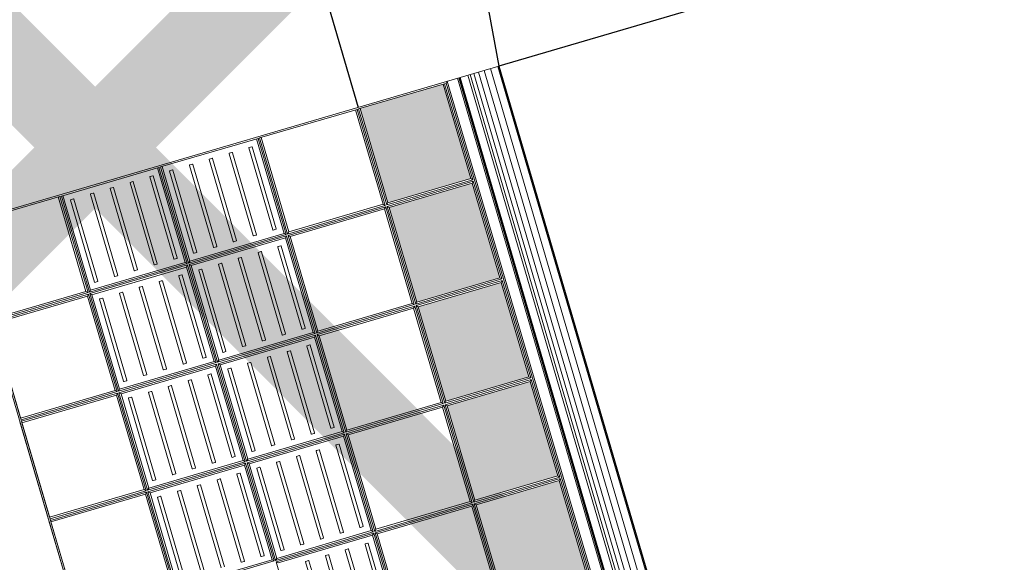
# Model space of a CAD drawing. Header units: metres. Extents: x 228628 to 230733, y 593242 to 595543.
# Tile 32 of 71: x 229982.06 to 229984.92, y 594183.35 to 594184.93. Entities that reach past the tile are written whole.
import ezdxf

# ---------------------------------------------------------------- set-up
doc = ezdxf.new("R2010")
doc.units = ezdxf.units.M
doc.layers.add('N-WE-BC-BETONVORM-G', color=50, linetype='Continuous', lineweight=25)
doc.layers.add('V-WE-GR-BOOM-fase1-G', color=90, linetype='CONTINUOUS-V', lineweight=35)
doc.linetypes.add('CONTINUOUS-V', pattern='A,3.5,[24,NLCS.SHX,S=0.5,R=0,X=0,Y=0],3.5', length=7)

# ---------------------------------------------------------------- blocks, each defined once
blk = doc.blocks.new('_BLOCK_LEICON_GX-18_MIDDENELEMENT_300x60')
at = {"lineweight": 5}
h = blk.add_hatch(color=7, dxfattribs=at)
h.paths.add_polyline_path([(-1207, 421.7), (-1493, 421.7), (-1493, 170.7), (-1207, 170.7)])
h.paths.add_polyline_path([(-893, 421.7), (-893, 170.7), (-607, 170.7), (-607, 421.7)])
h.paths.add_polyline_path([(-7, 421.7), (-293, 421.7), (-293, 170.7), (-7, 170.7)])
h.paths.add_polyline_path([(593, 170.7), (593, 421.7), (307, 421.7), (307, 170.7)])
h.paths.add_polyline_path([(907, 170.7), (1193, 170.7), (1193, 421.7), (907, 421.7)])
h = blk.add_hatch(dxfattribs=at)
h.set_pattern_fill('DOTS', color=256, scale=10, style=0)
h.set_pattern_definition([(0, (-55466.677, -44255.552), (7.9375, 15.875), [0, -15.875])])
h.paths.add_polyline_path([(-1207, 421.7), (-1493, 421.7), (-1493, 170.7), (-1207, 170.7)])
h.paths.add_polyline_path([(-607, 170.7), (-607, 421.7), (-893, 421.7), (-893, 170.7)])
h.paths.add_polyline_path([(-7, 170.7), (-7, 421.7), (-293, 421.7), (-293, 170.7)])
h.paths.add_polyline_path([(593, 170.7), (593, 421.7), (307, 421.7), (307, 170.7)])
h.paths.add_polyline_path([(907, 170.7), (1193, 170.7), (1193, 421.7), (907, 421.7)])
h = blk.add_hatch(dxfattribs=at)
h.set_pattern_fill('DOTS', color=256, scale=10, style=0)
h.set_pattern_definition([(0, (-55166.677, -44255.552), (7.9375, 15.875), [0, -15.875])])
h.paths.add_polyline_path([(-907, 421.7), (-1193, 421.7), (-1193, 170.7), (-907, 170.7)])
h.paths.add_polyline_path([(-307, 170.7), (-307, 421.7), (-593, 421.7), (-593, 170.7)])
h.paths.add_polyline_path([(293, 170.7), (293, 421.7), (7, 421.7), (7, 170.7)])
h.paths.add_polyline_path([(893, 170.7), (893, 421.7), (607, 421.7), (607, 170.7)])
h.paths.add_polyline_path([(1207, 170.7), (1493, 170.7), (1493, 421.7), (1207, 421.7)])
for p, q in [((1497.8, 1626.5), (-1497.8, 1626.5)), ((597.7, 1626.5), (302.2, 1626.5)), ((597.7, 1626.5), (302.2, 1626.5)), ((597.7, 1621.7), (302.2, 1621.7)), ((593, 1621.7), (307, 1621.7)), ((593, 1621.7), (307, 1621.7)), ((593, 1621.7), (593, 1335.7)), ((597.7, 1621.7), (597.7, 1331)), ((597.7, 1621.7), (602.2, 1621.7)), ((897.7, 1626.5), (602.2, 1626.5)), ((897.7, 1626.5), (602.2, 1626.5)), ((897.7, 1621.7), (602.2, 1621.7)), ((602.2, 1621.7), (602.2, 1331)), ((607, 1621.7), (607, 1335.7)), ((893, 1621.7), (607, 1621.7)), ((893, 1621.7), (607, 1621.7)), ((893, 1621.7), (893, 1335.7)), ((897.7, 1621.7), (902.2, 1621.7)), ((897.7, 1621.7), (897.7, 1331)), ((1197.7, 1621.7), (902.2, 1621.7)), ((902.2, 1621.7), (902.2, 1331)), ((907, 1621.7), (907, 1335.7)), ((1193, 1621.7), (907, 1621.7)), ((1193, 1621.7), (907, 1621.7)), ((1193, 1621.7), (1193, 1335.7)), ((1197.7, 1621.7), (1197.7, 1331)), ((1202.2, 1621.7), (1202.2, 1331)), ((1207, 1621.7), (1207, 1335.7)), ((1493, 1621.7), (1493, 1331)), ((1497.8, 1626.5), (1497.8, 0)), ((597.7, 1331), (302.2, 1331)), ((597.7, 1326.5), (302.2, 1326.5)), ((302.2, 1326.5), (302.2, 1031)), ((593, 1335.7), (307, 1335.7)), ((593, 1321.7), (307, 1321.7)), ((307, 1321.7), (307, 1035.7)), ((593, 1335.7), (597.7, 1331)), ((593, 1335.7), (597.7, 1331)), ((593, 1321.7), (597.7, 1326.5)), ((593, 1321.7), (593, 1035.7)), ((597.7, 1326.5), (597.7, 1031)), ((602.2, 1331), (607, 1335.7)), ((602.2, 1331), (607, 1335.7)), ((897.7, 1331), (602.2, 1331)), ((897.7, 1326.5), (602.2, 1326.5)), ((602.2, 1326.5), (602.2, 1031)), ((607, 1321.7), (602.2, 1326.5)), ((893, 1335.7), (607, 1335.7)), ((893, 1321.7), (607, 1321.7)), ((607, 1321.7), (607, 1035.7)), ((893, 1335.7), (897.7, 1331)), ((893, 1335.7), (897.7, 1331)), ((893, 1321.7), (897.7, 1326.5)), ((893, 1321.7), (893, 1035.7)), ((897.7, 1326.5), (897.7, 1031)), ((902.2, 1331), (907, 1335.7)), ((902.2, 1331), (907, 1335.7)), ((1197.7, 1331), (902.2, 1331)), ((1197.7, 1326.5), (902.2, 1326.5)), ((902.2, 1326.5), (902.2, 1031)), ((907, 1321.7), (902.2, 1326.5)), ((1193, 1335.7), (907, 1335.7)), ((1193, 1321.7), (907, 1321.7)), ((907, 1321.7), (907, 1035.7)), ((1193, 1335.7), (1197.7, 1331)), ((1193, 1335.7), (1197.7, 1331)), ((1193, 1321.7), (1197.7, 1326.5)), ((1193, 1321.7), (1193, 1035.7)), ((1197.7, 1326.5), (1197.7, 1031)), ((1202.2, 1331), (1207, 1335.7)), ((1202.2, 1331), (1207, 1335.7)), ((1493, 1331), (1202.2, 1331)), ((1493, 1326.5), (1202.2, 1326.5)), ((1202.2, 1326.5), (1202.2, 1031)), ((1207, 1321.7), (1202.2, 1326.5)), ((1493, 1335.7), (1207, 1335.7)), ((1493, 1321.7), (1207, 1321.7)), ((1207, 1321.7), (1207, 1035.7)), ((1493, 1331), (1493, 1326.5)), ((1493, 1326.5), (1493, 1031)), ((573.9, 1304.2), (325.9, 1304.2)), ((325.9, 1294.2), (573.9, 1294.2)), ((574.9, 1295.2), (574.9, 1303.2)), ((624.9, 1303.2), (624.9, 1295.2)), ((873.9, 1304.2), (625.9, 1304.2)), ((625.9, 1294.2), (873.9, 1294.2)), ((874.9, 1295.2), (874.9, 1303.2)), ((924.9, 1303.2), (924.9, 1295.2)), ((1173.9, 1304.2), (925.9, 1304.2)), ((925.9, 1294.2), (1173.9, 1294.2)), ((1174.9, 1295.2), (1174.9, 1303.2)), ((1224.9, 1303.2), (1224.9, 1295.2)), ((1473.9, 1304.2), (1225.9, 1304.2)), ((1225.9, 1294.2), (1473.9, 1294.2)), ((1474.9, 1295.2), (1474.9, 1303.2)), ((573.9, 1244.2), (325.9, 1244.2)), ((573.9, 1244.2), (325.9, 1244.2)), ((325.9, 1234.2), (573.9, 1234.2)), ((325.9, 1234.2), (573.9, 1234.2)), ((574.9, 1235.2), (574.9, 1243.2)), ((574.9, 1235.2), (574.9, 1243.2)), ((624.9, 1243.2), (624.9, 1235.2)), ((624.9, 1243.2), (624.9, 1235.2)), ((873.9, 1244.2), (625.9, 1244.2)), ((873.9, 1244.2), (625.9, 1244.2)), ((625.9, 1234.2), (873.9, 1234.2)), ((625.9, 1234.2), (873.9, 1234.2)), ((874.9, 1235.2), (874.9, 1243.2)), ((874.9, 1235.2), (874.9, 1243.2)), ((924.9, 1243.2), (924.9, 1235.2)), ((924.9, 1243.2), (924.9, 1235.2)), ((1173.9, 1244.2), (925.9, 1244.2)), ((1173.9, 1244.2), (925.9, 1244.2)), ((925.9, 1234.2), (1173.9, 1234.2)), ((925.9, 1234.2), (1173.9, 1234.2)), ((1174.9, 1235.2), (1174.9, 1243.2)), ((1174.9, 1235.2), (1174.9, 1243.2)), ((1224.9, 1243.2), (1224.9, 1235.2)), ((1224.9, 1243.2), (1224.9, 1235.2)), ((1473.9, 1244.2), (1225.9, 1244.2)), ((1473.9, 1244.2), (1225.9, 1244.2)), ((1225.9, 1234.2), (1473.9, 1234.2)), ((1225.9, 1234.2), (1473.9, 1234.2)), ((1474.9, 1235.2), (1474.9, 1243.2)), ((1474.9, 1235.2), (1474.9, 1243.2)), ((573.9, 1184.2), (325.9, 1184.2)), ((573.9, 1184.2), (325.9, 1184.2)), ((325.9, 1174.2), (573.9, 1174.2)), ((325.9, 1174.2), (573.9, 1174.2)), ((574.9, 1175.2), (574.9, 1183.2)), ((574.9, 1175.2), (574.9, 1183.2)), ((624.9, 1183.2), (624.9, 1175.2)), ((624.9, 1183.2), (624.9, 1175.2)), ((873.9, 1184.2), (625.9, 1184.2)), ((873.9, 1184.2), (625.9, 1184.2)), ((625.9, 1174.2), (873.9, 1174.2)), ((625.9, 1174.2), (873.9, 1174.2)), ((874.9, 1175.2), (874.9, 1183.2)), ((874.9, 1175.2), (874.9, 1183.2)), ((924.9, 1183.2), (924.9, 1175.2)), ((924.9, 1183.2), (924.9, 1175.2)), ((1173.9, 1184.2), (925.9, 1184.2)), ((1173.9, 1184.2), (925.9, 1184.2)), ((925.9, 1174.2), (1173.9, 1174.2)), ((925.9, 1174.2), (1173.9, 1174.2)), ((1174.9, 1175.2), (1174.9, 1183.2)), ((1174.9, 1175.2), (1174.9, 1183.2)), ((1224.9, 1183.2), (1224.9, 1175.2)), ((1224.9, 1183.2), (1224.9, 1175.2)), ((1473.9, 1184.2), (1225.9, 1184.2)), ((1473.9, 1184.2), (1225.9, 1184.2)), ((1225.9, 1174.2), (1473.9, 1174.2)), ((1225.9, 1174.2), (1473.9, 1174.2)), ((1474.9, 1175.2), (1474.9, 1183.2)), ((1474.9, 1175.2), (1474.9, 1183.2)), ((324.9, 1123.2), (324.9, 1115.2)), ((324.9, 1123.2), (324.9, 1115.2)), ((573.9, 1124.2), (325.9, 1124.2)), ((573.9, 1124.2), (325.9, 1124.2)), ((574.9, 1115.2), (574.9, 1123.2)), ((574.9, 1115.2), (574.9, 1123.2)), ((624.9, 1123.2), (624.9, 1115.2)), ((624.9, 1123.2), (624.9, 1115.2)), ((873.9, 1124.2), (625.9, 1124.2)), ((873.9, 1124.2), (625.9, 1124.2)), ((874.9, 1115.2), (874.9, 1123.2)), ((874.9, 1115.2), (874.9, 1123.2)), ((924.9, 1123.2), (924.9, 1115.2)), ((924.9, 1123.2), (924.9, 1115.2)), ((1173.9, 1124.2), (925.9, 1124.2)), ((1173.9, 1124.2), (925.9, 1124.2)), ((1174.9, 1115.2), (1174.9, 1123.2)), ((1174.9, 1115.2), (1174.9, 1123.2)), ((1224.9, 1123.2), (1224.9, 1115.2)), ((1224.9, 1123.2), (1224.9, 1115.2)), ((1473.9, 1124.2), (1225.9, 1124.2)), ((1473.9, 1124.2), (1225.9, 1124.2)), ((1474.9, 1115.2), (1474.9, 1123.2)), ((1474.9, 1115.2), (1474.9, 1123.2)), ((325.9, 1114.2), (573.9, 1114.2)), ((325.9, 1114.2), (573.9, 1114.2)), ((625.9, 1114.2), (873.9, 1114.2)), ((625.9, 1114.2), (873.9, 1114.2)), ((925.9, 1114.2), (1173.9, 1114.2)), ((925.9, 1114.2), (1173.9, 1114.2)), ((1225.9, 1114.2), (1473.9, 1114.2)), ((1225.9, 1114.2), (1473.9, 1114.2)), ((324.9, 1063.2), (324.9, 1055.2)), ((324.9, 1063.2), (324.9, 1055.2)), ((573.9, 1064.2), (325.9, 1064.2)), ((573.9, 1064.2), (325.9, 1064.2)), ((574.9, 1055.2), (574.9, 1063.2)), ((574.9, 1055.2), (574.9, 1063.2)), ((624.9, 1063.2), (624.9, 1055.2)), ((624.9, 1063.2), (624.9, 1055.2)), ((873.9, 1064.2), (625.9, 1064.2)), ((873.9, 1064.2), (625.9, 1064.2)), ((874.9, 1055.2), (874.9, 1063.2)), ((874.9, 1055.2), (874.9, 1063.2)), ((924.9, 1063.2), (924.9, 1055.2)), ((924.9, 1063.2), (924.9, 1055.2)), ((1173.9, 1064.2), (925.9, 1064.2)), ((1173.9, 1064.2), (925.9, 1064.2)), ((1174.9, 1055.2), (1174.9, 1063.2)), ((1174.9, 1055.2), (1174.9, 1063.2)), ((1224.9, 1063.2), (1224.9, 1055.2)), ((1224.9, 1063.2), (1224.9, 1055.2)), ((1473.9, 1064.2), (1225.9, 1064.2)), ((1473.9, 1064.2), (1225.9, 1064.2)), ((1474.9, 1055.2), (1474.9, 1063.2)), ((1474.9, 1055.2), (1474.9, 1063.2)), ((302.2, 1031), (307, 1035.7)), ((597.7, 1031), (302.2, 1031)), ((593, 1035.7), (307, 1035.7)), ((325.9, 1054.2), (573.9, 1054.2)), ((325.9, 1054.2), (573.9, 1054.2)), ((593, 1035.7), (597.7, 1031)), ((602.2, 1031), (607, 1035.7)), ((897.7, 1031), (602.2, 1031)), ((893, 1035.7), (607, 1035.7)), ((625.9, 1054.2), (873.9, 1054.2)), ((625.9, 1054.2), (873.9, 1054.2)), ((893, 1035.7), (897.7, 1031)), ((902.2, 1031), (907, 1035.7)), ((1197.7, 1031), (902.2, 1031)), ((1193, 1035.7), (907, 1035.7)), ((925.9, 1054.2), (1173.9, 1054.2)), ((925.9, 1054.2), (1173.9, 1054.2)), ((1193, 1035.7), (1197.7, 1031)), ((1202.2, 1031), (1207, 1035.7)), ((1493, 1031), (1202.2, 1031)), ((1493, 1035.7), (1207, 1035.7)), ((1225.9, 1054.2), (1473.9, 1054.2)), ((1225.9, 1054.2), (1473.9, 1054.2)), ((1493, 1031), (1493, 1026.5)), ((297.8, 1026.5), (2.2, 1026.5)), ((293, 1021.7), (297.8, 1026.5)), ((293, 1021.7), (293, 735.7)), ((297.8, 1026.5), (297.8, 731)), ((597.7, 1026.5), (302.2, 1026.5)), ((302.2, 1026.5), (302.2, 731)), ((307, 1021.7), (302.2, 1026.5)), ((593, 1021.7), (307, 1021.7)), ((307, 1021.7), (307, 735.7)), ((324.9, 1003.2), (324.9, 995.2)), ((573.9, 1004.2), (325.9, 1004.2)), ((574.9, 995.2), (574.9, 1003.2)), ((593, 1021.7), (597.7, 1026.5)), ((593, 1021.7), (593, 735.7)), ((597.7, 1026.5), (597.7, 731)), ((897.7, 1026.5), (602.2, 1026.5)), ((602.2, 1026.5), (602.2, 731)), ((607, 1021.7), (602.2, 1026.5)), ((893, 1021.7), (607, 1021.7)), ((607, 1021.7), (607, 735.7)), ((624.9, 1003.2), (624.9, 995.2)), ((873.9, 1004.2), (625.9, 1004.2)), ((874.9, 995.2), (874.9, 1003.2)), ((893, 1021.7), (897.7, 1026.5)), ((893, 1021.7), (893, 735.7)), ((897.7, 1026.5), (897.7, 731)), ((1197.7, 1026.5), (902.2, 1026.5)), ((902.2, 1026.5), (902.2, 731)), ((907, 1021.7), (902.2, 1026.5)), ((1193, 1021.7), (907, 1021.7)), ((907, 1021.7), (907, 735.7)), ((924.9, 1003.2), (924.9, 995.2)), ((1173.9, 1004.2), (925.9, 1004.2)), ((1174.9, 995.2), (1174.9, 1003.2)), ((1193, 1021.7), (1197.7, 1026.5)), ((1193, 1021.7), (1193, 735.7)), ((1197.7, 1026.5), (1197.7, 731)), ((1493, 1026.5), (1202.2, 1026.5)), ((1202.2, 1026.5), (1202.2, 731)), ((1207, 1021.7), (1202.2, 1026.5)), ((1493, 1021.7), (1207, 1021.7)), ((1207, 1021.7), (1207, 735.7)), ((1224.9, 1003.2), (1224.9, 995.2)), ((1473.9, 1004.2), (1225.9, 1004.2)), ((1474.9, 995.2), (1474.9, 1003.2)), ((1493, 1026.5), (1493, 731)), ((325.9, 994.2), (573.9, 994.2)), ((625.9, 994.2), (873.9, 994.2)), ((925.9, 994.2), (1173.9, 994.2)), ((1225.9, 994.2), (1473.9, 994.2)), ((273.9, 944.2), (25.9, 944.2)), ((273.9, 944.2), (25.9, 944.2)), ((573.9, 944.2), (325.9, 944.2)), ((573.9, 944.2), (325.9, 944.2)), ((873.9, 944.2), (625.9, 944.2)), ((873.9, 944.2), (625.9, 944.2)), ((1173.9, 944.2), (925.9, 944.2)), ((1173.9, 944.2), (925.9, 944.2)), ((1473.9, 944.2), (1225.9, 944.2)), ((1473.9, 944.2), (1225.9, 944.2)), ((25.9, 934.2), (273.9, 934.2)), ((25.9, 934.2), (273.9, 934.2)), ((274.9, 935.2), (274.9, 943.2)), ((274.9, 935.2), (274.9, 943.2)), ((324.9, 943.2), (324.9, 935.2)), ((324.9, 943.2), (324.9, 935.2)), ((325.9, 934.2), (573.9, 934.2)), ((325.9, 934.2), (573.9, 934.2)), ((574.9, 935.2), (574.9, 943.2)), ((574.9, 935.2), (574.9, 943.2)), ((624.9, 943.2), (624.9, 935.2)), ((624.9, 943.2), (624.9, 935.2)), ((625.9, 934.2), (873.9, 934.2)), ((625.9, 934.2), (873.9, 934.2)), ((874.9, 935.2), (874.9, 943.2)), ((874.9, 935.2), (874.9, 943.2)), ((924.9, 943.2), (924.9, 935.2)), ((924.9, 943.2), (924.9, 935.2)), ((925.9, 934.2), (1173.9, 934.2)), ((925.9, 934.2), (1173.9, 934.2)), ((1174.9, 935.2), (1174.9, 943.2)), ((1174.9, 935.2), (1174.9, 943.2)), ((1224.9, 943.2), (1224.9, 935.2)), ((1224.9, 943.2), (1224.9, 935.2)), ((1225.9, 934.2), (1473.9, 934.2)), ((1225.9, 934.2), (1473.9, 934.2)), ((1474.9, 935.2), (1474.9, 943.2)), ((1474.9, 935.2), (1474.9, 943.2)), ((273.9, 884.2), (25.9, 884.2)), ((273.9, 884.2), (25.9, 884.2)), ((25.9, 874.2), (273.9, 874.2)), ((25.9, 874.2), (273.9, 874.2)), ((274.9, 875.2), (274.9, 883.2)), ((274.9, 875.2), (274.9, 883.2)), ((324.9, 883.2), (324.9, 875.2)), ((324.9, 883.2), (324.9, 875.2)), ((573.9, 884.2), (325.9, 884.2)), ((573.9, 884.2), (325.9, 884.2)), ((325.9, 874.2), (573.9, 874.2)), ((325.9, 874.2), (573.9, 874.2)), ((574.9, 875.2), (574.9, 883.2)), ((574.9, 875.2), (574.9, 883.2)), ((624.9, 883.2), (624.9, 875.2)), ((624.9, 883.2), (624.9, 875.2)), ((873.9, 884.2), (625.9, 884.2)), ((873.9, 884.2), (625.9, 884.2)), ((625.9, 874.2), (873.9, 874.2)), ((625.9, 874.2), (873.9, 874.2)), ((874.9, 875.2), (874.9, 883.2)), ((874.9, 875.2), (874.9, 883.2)), ((924.9, 883.2), (924.9, 875.2)), ((924.9, 883.2), (924.9, 875.2)), ((1173.9, 884.2), (925.9, 884.2)), ((1173.9, 884.2), (925.9, 884.2)), ((925.9, 874.2), (1173.9, 874.2)), ((925.9, 874.2), (1173.9, 874.2)), ((1174.9, 875.2), (1174.9, 883.2)), ((1174.9, 875.2), (1174.9, 883.2)), ((1224.9, 883.2), (1224.9, 875.2)), ((1224.9, 883.2), (1224.9, 875.2)), ((1473.9, 884.2), (1225.9, 884.2)), ((1473.9, 884.2), (1225.9, 884.2)), ((1225.9, 874.2), (1473.9, 874.2)), ((1225.9, 874.2), (1473.9, 874.2)), ((1474.9, 875.2), (1474.9, 883.2)), ((1474.9, 875.2), (1474.9, 883.2)), ((273.9, 824.2), (25.9, 824.2)), ((273.9, 824.2), (25.9, 824.2)), ((25.9, 814.2), (273.9, 814.2)), ((25.9, 814.2), (273.9, 814.2)), ((274.9, 815.2), (274.9, 823.2)), ((274.9, 815.2), (274.9, 823.2)), ((324.9, 823.2), (324.9, 815.2)), ((324.9, 823.2), (324.9, 815.2)), ((573.9, 824.2), (325.9, 824.2)), ((573.9, 824.2), (325.9, 824.2)), ((325.9, 814.2), (573.9, 814.2)), ((325.9, 814.2), (573.9, 814.2)), ((574.9, 815.2), (574.9, 823.2)), ((574.9, 815.2), (574.9, 823.2)), ((624.9, 823.2), (624.9, 815.2)), ((624.9, 823.2), (624.9, 815.2)), ((873.9, 824.2), (625.9, 824.2)), ((873.9, 824.2), (625.9, 824.2)), ((625.9, 814.2), (873.9, 814.2)), ((625.9, 814.2), (873.9, 814.2)), ((874.9, 815.2), (874.9, 823.2)), ((874.9, 815.2), (874.9, 823.2)), ((924.9, 823.2), (924.9, 815.2)), ((924.9, 823.2), (924.9, 815.2)), ((1173.9, 824.2), (925.9, 824.2)), ((1173.9, 824.2), (925.9, 824.2)), ((925.9, 814.2), (1173.9, 814.2)), ((925.9, 814.2), (1173.9, 814.2)), ((1174.9, 815.2), (1174.9, 823.2)), ((1174.9, 815.2), (1174.9, 823.2)), ((1224.9, 823.2), (1224.9, 815.2)), ((1224.9, 823.2), (1224.9, 815.2)), ((1473.9, 824.2), (1225.9, 824.2)), ((1473.9, 824.2), (1225.9, 824.2)), ((1225.9, 814.2), (1473.9, 814.2)), ((1225.9, 814.2), (1473.9, 814.2)), ((1474.9, 815.2), (1474.9, 823.2)), ((1474.9, 815.2), (1474.9, 823.2)), ((273.9, 764.2), (25.9, 764.2)), ((273.9, 764.2), (25.9, 764.2)), ((25.9, 754.2), (273.9, 754.2)), ((25.9, 754.2), (273.9, 754.2)), ((274.9, 755.2), (274.9, 763.2)), ((274.9, 755.2), (274.9, 763.2)), ((324.9, 763.2), (324.9, 755.2)), ((324.9, 763.2), (324.9, 755.2)), ((573.9, 764.2), (325.9, 764.2)), ((573.9, 764.2), (325.9, 764.2)), ((325.9, 754.2), (573.9, 754.2)), ((325.9, 754.2), (573.9, 754.2)), ((574.9, 755.2), (574.9, 763.2)), ((574.9, 755.2), (574.9, 763.2)), ((624.9, 763.2), (624.9, 755.2)), ((624.9, 763.2), (624.9, 755.2)), ((873.9, 764.2), (625.9, 764.2)), ((873.9, 764.2), (625.9, 764.2)), ((625.9, 754.2), (873.9, 754.2)), ((625.9, 754.2), (873.9, 754.2)), ((874.9, 755.2), (874.9, 763.2)), ((874.9, 755.2), (874.9, 763.2)), ((924.9, 763.2), (924.9, 755.2)), ((924.9, 763.2), (924.9, 755.2)), ((1173.9, 764.2), (925.9, 764.2)), ((1173.9, 764.2), (925.9, 764.2)), ((925.9, 754.2), (1173.9, 754.2)), ((925.9, 754.2), (1173.9, 754.2)), ((1174.9, 755.2), (1174.9, 763.2)), ((1174.9, 755.2), (1174.9, 763.2)), ((1224.9, 763.2), (1224.9, 755.2)), ((1224.9, 763.2), (1224.9, 755.2)), ((1473.9, 764.2), (1225.9, 764.2)), ((1473.9, 764.2), (1225.9, 764.2)), ((1225.9, 754.2), (1473.9, 754.2)), ((1225.9, 754.2), (1473.9, 754.2)), ((1474.9, 755.2), (1474.9, 763.2)), ((1474.9, 755.2), (1474.9, 763.2)), ((297.8, 731), (2.2, 731)), ((297.8, 726.5), (2.2, 726.5)), ((293, 735.7), (7, 735.7)), ((293, 721.7), (7, 721.7)), ((293, 735.7), (297.8, 731)), ((293, 721.7), (297.8, 726.5)), ((293, 721.7), (293, 435.7)), ((297.8, 726.5), (297.8, 431)), ((302.2, 731), (307, 735.7)), ((597.7, 731), (302.2, 731)), ((597.7, 726.5), (302.2, 726.5)), ((302.2, 726.5), (302.2, 431)), ((307, 721.7), (302.2, 726.5)), ((593, 735.7), (307, 735.7)), ((593, 721.7), (307, 721.7)), ((307, 721.7), (307, 435.7)), ((593, 735.7), (597.7, 731)), ((593, 721.7), (597.7, 726.5)), ((593, 721.7), (593, 435.7)), ((597.7, 726.5), (597.7, 431)), ((602.2, 731), (607, 735.7)), ((897.7, 731), (602.2, 731)), ((897.7, 726.5), (602.2, 726.5)), ((602.2, 726.5), (602.2, 431)), ((607, 721.7), (602.2, 726.5)), ((893, 735.7), (607, 735.7)), ((893, 721.7), (607, 721.7)), ((607, 721.7), (607, 435.7)), ((893, 735.7), (897.7, 731)), ((893, 721.7), (897.7, 726.5)), ((893, 721.7), (893, 435.7)), ((897.7, 726.5), (897.7, 431)), ((902.2, 731), (907, 735.7)), ((1197.7, 731), (902.2, 731)), ((1197.7, 726.5), (902.2, 726.5)), ((902.2, 726.5), (902.2, 431)), ((907, 721.7), (902.2, 726.5)), ((1193, 735.7), (907, 735.7)), ((1193, 721.7), (907, 721.7)), ((907, 721.7), (907, 435.7)), ((1193, 735.7), (1197.7, 731)), ((1193, 721.7), (1197.7, 726.5)), ((1193, 721.7), (1193, 435.7)), ((1197.7, 726.5), (1197.7, 431)), ((1202.2, 731), (1207, 735.7)), ((1493, 731), (1202.2, 731)), ((1493, 726.5), (1202.2, 726.5)), ((1202.2, 726.5), (1202.2, 431)), ((1207, 721.7), (1202.2, 726.5)), ((1493, 735.7), (1207, 735.7)), ((1493, 721.7), (1207, 721.7)), ((1207, 721.7), (1207, 435.7)), ((1493, 731), (1493, 726.5)), ((1493, 726.5), (1493, 431)), ((297.8, 431), (2.2, 431)), ((293, 435.7), (7, 435.7)), ((293, 435.7), (297.8, 431)), ((302.2, 431), (307, 435.7)), ((597.7, 431), (302.2, 431)), ((593, 435.7), (307, 435.7)), ((593, 435.7), (597.7, 431)), ((602.2, 431), (607, 435.7)), ((897.7, 431), (602.2, 431)), ((893, 435.7), (607, 435.7)), ((893, 435.7), (897.7, 431)), ((902.2, 431), (907, 435.7)), ((1197.7, 431), (902.2, 431)), ((1193, 435.7), (907, 435.7)), ((1193, 435.7), (1197.7, 431)), ((1202.2, 431), (1207, 435.7)), ((1493, 431), (1202.2, 431)), ((1493, 435.7), (1207, 435.7)), ((1493, 426.5), (1493, 431)), ((297.8, 426.5), (2.2, 426.5)), ((293, 421.7), (7, 421.7)), ((293, 421.7), (297.8, 426.5)), ((293, 421.7), (293, 170.7)), ((297.8, 426.5), (297.8, 165.9)), ((597.7, 426.5), (302.2, 426.5)), ((302.2, 426.5), (302.2, 165.9)), ((307, 421.7), (302.2, 426.5)), ((593, 421.7), (307, 421.7)), ((307, 421.7), (307, 170.7)), ((593, 421.7), (597.7, 426.5)), ((593, 421.7), (593, 170.7)), ((597.7, 426.5), (597.7, 165.9)), ((897.7, 426.5), (602.2, 426.5)), ((602.2, 426.5), (602.2, 165.9)), ((607, 421.7), (602.2, 426.5)), ((893, 421.7), (607, 421.7)), ((607, 421.7), (607, 170.7)), ((893, 421.7), (897.7, 426.5)), ((893, 421.7), (893, 170.7)), ((897.7, 426.5), (897.7, 165.9)), ((1197.7, 426.5), (902.2, 426.5)), ((902.2, 426.5), (902.2, 165.9)), ((907, 421.7), (902.2, 426.5)), ((1193, 421.7), (907, 421.7)), ((907, 421.7), (907, 170.7)), ((1193, 421.7), (1197.7, 426.5)), ((1193, 421.7), (1193, 170.7)), ((1197.7, 426.5), (1197.7, 165.9)), ((1493, 426.5), (1202.2, 426.5)), ((1202.2, 426.5), (1202.2, 165.9)), ((1207, 421.7), (1202.2, 426.5)), ((1493, 421.7), (1207, 421.7)), ((1207, 421.7), (1207, 170.7)), ((1493, 426.5), (1493, 165.9)), ((1497.8, 156.7), (-1497.8, 156.7)), ((1493, 161.4), (-1493, 161.4)), ((297.8, 165.9), (2.2, 165.9)), ((293, 170.7), (7, 170.7)), ((293, 170.7), (297.8, 165.9)), ((307, 170.7), (302.2, 165.9)), ((597.7, 165.9), (302.2, 165.9)), ((593, 170.7), (307, 170.7)), ((593, 170.7), (597.7, 165.9)), ((607, 170.7), (602.2, 165.9)), ((897.7, 165.9), (602.2, 165.9)), ((893, 170.7), (607, 170.7)), ((893, 170.7), (897.7, 165.9)), ((907, 170.7), (902.2, 165.9)), ((1197.7, 165.9), (902.2, 165.9)), ((1193, 170.7), (907, 170.7)), ((1193, 170.7), (1197.7, 165.9)), ((1207, 170.7), (1202.2, 165.9)), ((1493, 165.9), (1202.2, 165.9)), ((1493, 170.7), (1207, 170.7)), ((1493, 161.4), (1493, 165.9)), ((1493, 161.4), (1497.8, 156.7)), ((1497.8, 125.5), (-1497.8, 125.5)), ((1497.8, 3), (-1497.8, 3)), ((-1497.8, 0), (1497.8, 0))]:
    blk.add_line(p, q, dxfattribs=at)
at = {"color": 254, "lineweight": 5}
for p, q in [((1497.8, 121.5), (-1497.8, 121.5)), ((1497.8, 119.1), (-1497.8, 119.1)), ((1497.8, 117.6), (-1497.8, 117.6)), ((1497.8, 94.5), (-1497.8, 94.5)), ((1497.8, 87.4), (-1497.8, 87.4)), ((1497.8, 76.2), (-1497.8, 76.2)), ((1497.8, 61.6), (-1497.8, 61.6)), ((1497.8, 44.4), (-1497.8, 44.4)), ((1497.8, 25.8), (-1497.8, 25.8))]:
    blk.add_line(p, q, dxfattribs=at)
at = {"lineweight": 5}
for centre, start, end in [((573.9, 1303.2), 0, 90), ((573.9, 1295.2), 270, 0), ((625.9, 1303.2), 90, 180), ((625.9, 1295.2), 180, 270), ((873.9, 1303.2), 0, 90), ((873.9, 1295.2), 270, 0), ((925.9, 1303.2), 90, 180), ((925.9, 1295.2), 180, 270), ((1173.9, 1303.2), 0, 90), ((1173.9, 1295.2), 270, 0), ((1225.9, 1303.2), 90, 180), ((1225.9, 1295.2), 180, 270), ((1473.9, 1303.2), 0, 90), ((1473.9, 1295.2), 270, 0), ((573.9, 1243.2), 0, 90), ((573.9, 1235.2), 270, 0), ((625.9, 1243.2), 90, 180), ((625.9, 1235.2), 180, 270), ((873.9, 1243.2), 0, 90), ((873.9, 1235.2), 270, 0), ((925.9, 1243.2), 90, 180), ((925.9, 1235.2), 180, 270), ((1173.9, 1243.2), 0, 90), ((1173.9, 1235.2), 270, 0), ((1225.9, 1243.2), 90, 180), ((1225.9, 1235.2), 180, 270), ((1473.9, 1243.2), 0, 90), ((1473.9, 1235.2), 270, 0), ((573.9, 1183.2), 0, 90), ((573.9, 1175.2), 270, 0), ((625.9, 1183.2), 90, 180), ((625.9, 1175.2), 180, 270), ((873.9, 1183.2), 0, 90), ((873.9, 1175.2), 270, 0), ((925.9, 1183.2), 90, 180), ((925.9, 1175.2), 180, 270), ((1173.9, 1183.2), 0, 90), ((1173.9, 1175.2), 270, 0), ((1225.9, 1183.2), 90, 180), ((1225.9, 1175.2), 180, 270), ((1473.9, 1183.2), 0, 90), ((1473.9, 1175.2), 270, 0), ((325.9, 1123.2), 90, 180), ((573.9, 1123.2), 0, 90), ((625.9, 1123.2), 90, 180), ((873.9, 1123.2), 0, 90), ((925.9, 1123.2), 90, 180), ((1173.9, 1123.2), 0, 90), ((1225.9, 1123.2), 90, 180), ((1473.9, 1123.2), 0, 90), ((325.9, 1115.2), 180, 270), ((573.9, 1115.2), 270, 0), ((625.9, 1115.2), 180, 270), ((873.9, 1115.2), 270, 0), ((925.9, 1115.2), 180, 270), ((1173.9, 1115.2), 270, 0), ((1225.9, 1115.2), 180, 270), ((1473.9, 1115.2), 270, 0), ((325.9, 1063.2), 90, 180), ((573.9, 1063.2), 0, 90), ((625.9, 1063.2), 90, 180), ((873.9, 1063.2), 0, 90), ((925.9, 1063.2), 90, 180), ((1173.9, 1063.2), 0, 90), ((1225.9, 1063.2), 90, 180), ((1473.9, 1063.2), 0, 90), ((325.9, 1055.2), 180, 270), ((573.9, 1055.2), 270, 0), ((625.9, 1055.2), 180, 270), ((873.9, 1055.2), 270, 0), ((925.9, 1055.2), 180, 270), ((1173.9, 1055.2), 270, 0), ((1225.9, 1055.2), 180, 270), ((1473.9, 1055.2), 270, 0), ((325.9, 1003.2), 90, 180), ((573.9, 1003.2), 0, 90), ((625.9, 1003.2), 90, 180), ((873.9, 1003.2), 0, 90), ((925.9, 1003.2), 90, 180), ((1173.9, 1003.2), 0, 90), ((1225.9, 1003.2), 90, 180), ((1473.9, 1003.2), 0, 90), ((325.9, 995.2), 180, 270), ((573.9, 995.2), 270, 0), ((625.9, 995.2), 180, 270), ((873.9, 995.2), 270, 0), ((925.9, 995.2), 180, 270), ((1173.9, 995.2), 270, 0), ((1225.9, 995.2), 180, 270), ((1473.9, 995.2), 270, 0), ((273.9, 943.2), 0, 90), ((325.9, 943.2), 90, 180), ((573.9, 943.2), 0, 90), ((625.9, 943.2), 90, 180), ((873.9, 943.2), 0, 90), ((925.9, 943.2), 90, 180), ((1173.9, 943.2), 0, 90), ((1225.9, 943.2), 90, 180), ((1473.9, 943.2), 0, 90), ((273.9, 935.2), 270, 0), ((325.9, 935.2), 180, 270), ((573.9, 935.2), 270, 0), ((625.9, 935.2), 180, 270), ((873.9, 935.2), 270, 0), ((925.9, 935.2), 180, 270), ((1173.9, 935.2), 270, 0), ((1225.9, 935.2), 180, 270), ((1473.9, 935.2), 270, 0), ((273.9, 883.2), 0, 90), ((273.9, 875.2), 270, 0), ((325.9, 883.2), 90, 180), ((325.9, 875.2), 180, 270), ((573.9, 883.2), 0, 90), ((573.9, 875.2), 270, 0), ((625.9, 883.2), 90, 180), ((625.9, 875.2), 180, 270), ((873.9, 883.2), 0, 90), ((873.9, 875.2), 270, 0), ((925.9, 883.2), 90, 180), ((925.9, 875.2), 180, 270), ((1173.9, 883.2), 0, 90), ((1173.9, 875.2), 270, 0), ((1225.9, 883.2), 90, 180), ((1225.9, 875.2), 180, 270), ((1473.9, 883.2), 0, 90), ((1473.9, 875.2), 270, 0), ((273.9, 823.2), 0, 90), ((273.9, 815.2), 270, 0), ((325.9, 823.2), 90, 180), ((325.9, 815.2), 180, 270), ((573.9, 823.2), 0, 90), ((573.9, 815.2), 270, 0), ((625.9, 823.2), 90, 180), ((625.9, 815.2), 180, 270), ((873.9, 823.2), 0, 90), ((873.9, 815.2), 270, 0), ((925.9, 823.2), 90, 180), ((925.9, 815.2), 180, 270), ((1173.9, 823.2), 0, 90), ((1173.9, 815.2), 270, 0), ((1225.9, 823.2), 90, 180), ((1225.9, 815.2), 180, 270), ((1473.9, 823.2), 0, 90), ((1473.9, 815.2), 270, 0), ((273.9, 763.2), 0, 90), ((273.9, 755.2), 270, 0), ((325.9, 763.2), 90, 180), ((325.9, 755.2), 180, 270), ((573.9, 763.2), 0, 90), ((573.9, 755.2), 270, 0), ((625.9, 763.2), 90, 180), ((625.9, 755.2), 180, 270), ((873.9, 763.2), 0, 90), ((873.9, 755.2), 270, 0), ((925.9, 763.2), 90, 180), ((925.9, 755.2), 180, 270), ((1173.9, 763.2), 0, 90), ((1173.9, 755.2), 270, 0), ((1225.9, 763.2), 90, 180), ((1225.9, 755.2), 180, 270), ((1473.9, 763.2), 0, 90), ((1473.9, 755.2), 270, 0)]:
    blk.add_arc(centre, 1, start, end, dxfattribs=at)
blk = doc.blocks.new('te verwijderen boom fase 1')
at = {"layer": 'V-WE-GR-BOOM-fase1-G', "color": 1, "linetype": 'Continuous', "true_color": 0xff0000, "const_width": 0.25, "flags": 128}
for points in [[(-1.7678, -1.7678), (1.7678, 1.7678)], [(1.7678, -1.7678), (-1.7678, 1.7678)]]:
    blk.add_lwpolyline(points, dxfattribs=at)

msp = doc.modelspace()

# ---------------------------------------------------------------- linework, layer by layer
at = {"layer": 'N-WE-BC-BETONVORM-G'}
for points in [[(229979.0195, 594210.5904), (229978.6357, 594210.4779), (229983.4514, 594184.7958), (229988.5127, 594167.5221), (229996.9192, 594148.3044), (229997.3012, 594148.423)], [(229975.7309, 594209.6282), (229983.0422, 594184.6759)], [(229986.3304, 594185.6394), (229983.4514, 594184.7958)]]:
    msp.add_lwpolyline(points, dxfattribs=at)

# ---------------------------------------------------------------- block references
at = {"lineweight": 5, "xscale": 0.0009999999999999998, "yscale": 0.0009999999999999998, "zscale": 0.0009999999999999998, "rotation": 106.3310162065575}
msp.add_blockref('_BLOCK_LEICON_GX-18_MIDDENELEMENT_300x60', (229983.8725, 594183.3585), dxfattribs=at)
at = {"layer": 'V-WE-GR-BOOM-fase1-G'}
msp.add_blockref('te verwijderen boom fase 1', (229982.278, 594184.559), dxfattribs=at)

doc.saveas('drawing.dxf')
